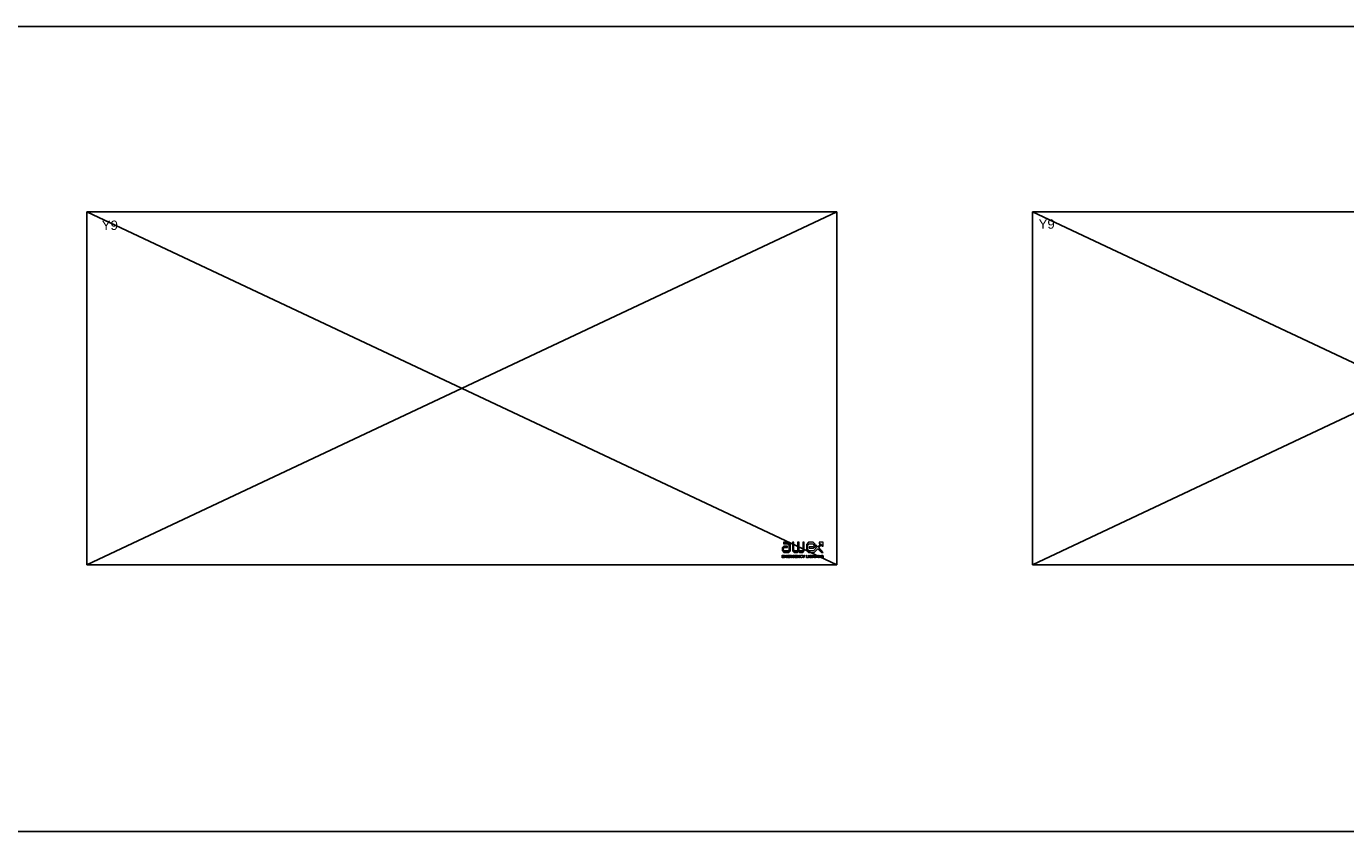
# Model space of a CAD drawing. Header units: millimetres. Extents: x -94648 to 68781, y -29623 to 11990.
# Tile 10 of 181: x -43141 to -43074, y -15167 to -15126. Entities that reach past the tile are written whole.
import ezdxf
from ezdxf.enums import TextEntityAlignment as Align

# ---------------------------------------------------------------- set-up
doc = ezdxf.new("R2010")
doc.units = ezdxf.units.MM
doc.layers.add('AX - ADRESACJA', color=4, linetype='Continuous', lineweight=5)
doc.layers.add('AX - OPISY', color=3, linetype='Continuous')
doc.layers.add('AX - OPRAWY KIERUNKOWE', color=1, linetype='Continuous')
doc.styles.add('ARIAL 1.0', font='arial.ttf')
doc.styles.add('ROMANS', font='romans.shx', dxfattribs={"width": 0.75, "height": 10})

# ---------------------------------------------------------------- blocks, each defined once
blk = doc.blocks.new('AX - KIERUNKI')
at = {"layer": 'AX - OPRAWY KIERUNKOWE', "lineweight": 5}
for points in [[(-19.5, -0.1), (-19.5, -3), (-17.8, -4.9), (-12.6, -4.9), (-10.9, -3.3), (-10.9, 3.4), (-13.2, 5.6), (-18, 5.6), (-18, 4.1), (-13.8, 4.1), (-12.4, 2.7), (-12.4, -2.7), (-13.2, -3.4), (-17.1, -3.4), (-18, -2.4), (-18, -0.7), (-17.2, 0.1), (-13.8, 0.1), (-13.8, 1.6), (-17.8, 1.6)], [(-8.7, -3.3), (-7.1, -4.9), (-3.7, -4.9), (-2.6, -3.9), (-1.5, -4.9), (1.8, -4.9), (3.5, -3.3), (3.5, 5.6), (2, 5.6), (2, -2.7), (1.3, -3.4), (-1, -3.4), (-1.9, -2.5), (-1.9, 5.6), (-3.4, 5.6), (-3.4, -2.5), (-4.2, -3.4), (-6.5, -3.4), (-7.3, -2.7), (-7.3, 5.6), (-8.7, 5.6)], [(17.4, 1), (15.4, 3), (15.4, 0.9), (16.3, 0), (13, -3.4), (8.6, -3.4), (7.1, -2), (7.1, 2.7), (8.6, 4.1), (12.2, 4.1), (13.2, 3.1), (13.2, 1.8), (12.2, 0.9), (8.5, 0.9), (8.5, -0.6), (12.8, -0.6), (14.7, 1.2), (14.7, 3.7), (12.8, 5.6), (8, 5.6), (5.7, 3.4), (5.7, -2.6), (8, -4.9), (13.6, -4.9), (17.4, -1.1), (21.2, -4.9), (23.2, -4.9), (18.4, 0), (21.5, 3.1), (21.5, 1.6), (23, 1.6), (23, 5.6), (18.9, 5.6), (18.9, 4.1), (20.5, 4.1)], [(5.7, -2.6), (8, -4.9), (13.6, -4.9), (17.4, -1.1), (21.2, -4.9), (23.2, -4.9), (18.4, 0), (21.5, 3.1), (21.5, 1.6), (23, 1.6), (23, 5.6), (18.9, 5.6), (18.9, 4.1), (20.5, 4.1), (17.4, 1), (15.4, 3), (15.4, 0.9), (16.3, 0), (13, -3.4), (8.6, -3.4), (7.1, -2), (7.1, 2.7), (8.6, 4.1), (12.2, 4.1), (13.2, 3.1), (13.2, 1.8), (12.2, 0.9), (8.5, 0.9), (8.5, -0.6), (12.8, -0.6), (14.7, 1.2), (14.7, 3.7), (12.8, 5.6), (8, 5.6), (5.7, 3.4)], [(-19.5, -7.8), (-19.5, -10.4), (-17.6, -10.4), (-17.6, -10.2), (-19.2, -10.2), (-19.2, -9.3), (-17.8, -9.3), (-17.8, -9), (-19.2, -9), (-19.2, -8.1), (-17.6, -8.1), (-17.6, -7.8)], [(-17, -7.8), (-17, -10.4), (-16.7, -10.4), (-16.7, -8.3), (-15.8, -9.7), (-15.8, -9.7), (-14.8, -8.3), (-14.8, -10.4), (-14.5, -10.4), (-14.5, -7.8), (-14.8, -7.8), (-15.8, -9.2), (-16.7, -7.8)], [(-13.9, -7.8), (-13.9, -10.4), (-12, -10.4), (-12, -10.2), (-13.6, -10.2), (-13.6, -9.3), (-12.2, -9.3), (-12.2, -9), (-13.6, -9), (-13.6, -8.1), (-12, -8.1), (-12, -7.8)], [(-8.9, -9.1), (-8.9, -9.2), (-8.9, -9.3), (-8.9, -9.3), (-8.9, -9.4), (-8.9, -9.5), (-8.8, -9.5), (-8.8, -9.6), (-8.8, -9.7), (-8.8, -9.7), (-8.7, -9.8), (-8.7, -9.8), (-8.7, -9.9), (-8.6, -9.9), (-8.6, -10), (-8.6, -10), (-8.5, -10.1), (-8.5, -10.1), (-8.4, -10.2), (-8.4, -10.2), (-8.3, -10.2), (-8.3, -10.3), (-8.2, -10.3), (-8.2, -10.3), (-8.1, -10.4), (-8.1, -10.4), (-8, -10.4), (-7.9, -10.4), (-7.9, -10.4), (-7.8, -10.5), (-7.7, -10.5), (-7.6, -10.5), (-7.6, -10.5), (-7.5, -10.5), (-7.4, -10.5), (-7.3, -10.5), (-7.2, -10.4), (-7.2, -10.4), (-7.1, -10.4), (-7, -10.4), (-7, -10.4), (-6.9, -10.3), (-6.8, -10.3), (-6.8, -10.3), (-6.7, -10.2), (-6.7, -10.2), (-6.6, -10.2), (-6.6, -10.1), (-6.5, -10.1), (-6.5, -9), (-7.6, -9), (-7.6, -9.3), (-6.8, -9.3), (-6.8, -10), (-6.8, -10), (-6.9, -10), (-6.9, -10), (-7, -10.1), (-7, -10.1), (-7, -10.1), (-7.1, -10.1), (-7.1, -10.1), (-7.2, -10.2), (-7.2, -10.2), (-7.3, -10.2), (-7.3, -10.2), (-7.4, -10.2), (-7.4, -10.2), (-7.5, -10.2), (-7.6, -10.2), (-7.6, -10.2), (-7.7, -10.2), (-7.7, -10.2), (-7.8, -10.2), (-7.8, -10.2), (-7.9, -10.2), (-7.9, -10.1), (-8, -10.1), (-8, -10.1), (-8.1, -10.1), (-8.1, -10.1), (-8.2, -10), (-8.2, -10), (-8.2, -10), (-8.3, -9.9), (-8.3, -9.9), (-8.3, -9.9), (-8.4, -9.8), (-8.4, -9.8), (-8.4, -9.7), (-8.4, -9.7), (-8.5, -9.7), (-8.5, -9.6), (-8.5, -9.6), (-8.5, -9.5), (-8.5, -9.5), (-8.6, -9.4), (-8.6, -9.4), (-8.6, -9.3), (-8.6, -9.2), (-8.6, -9.2), (-8.6, -9.1), (-8.6, -9.1), (-8.6, -9.1), (-8.6, -9), (-8.6, -9), (-8.6, -8.9), (-8.6, -8.9), (-8.5, -8.8), (-8.5, -8.8), (-8.5, -8.7), (-8.5, -8.7), (-8.5, -8.6), (-8.4, -8.6), (-8.4, -8.5), (-8.4, -8.5), (-8.4, -8.4), (-8.3, -8.4), (-8.3, -8.4), (-8.3, -8.3), (-8.2, -8.3), (-8.2, -8.3), (-8.2, -8.2), (-8.1, -8.2), (-8.1, -8.2), (-8, -8.2), (-8, -8.1), (-7.9, -8.1), (-7.9, -8.1), (-7.8, -8.1), (-7.8, -8.1), (-7.7, -8.1), (-7.7, -8.1), (-7.6, -8.1), (-7.6, -8.1), (-7.5, -8.1), (-7.5, -8.1), (-7.4, -8.1), (-7.3, -8.1), (-7.3, -8.1), (-7.2, -8.1), (-7.2, -8.1), (-7.1, -8.1), (-7.1, -8.2), (-7, -8.2), (-7, -8.2), (-7, -8.2), (-6.9, -8.3), (-6.9, -8.3), (-6.8, -8.3), (-6.8, -8.4), (-6.6, -8.1), (-6.7, -8.1), (-6.7, -8), (-6.8, -8), (-6.8, -8), (-6.9, -7.9), (-6.9, -7.9), (-7, -7.9), (-7, -7.9), (-7.1, -7.9), (-7.1, -7.8), (-7.2, -7.8), (-7.3, -7.8), (-7.4, -7.8), (-7.4, -7.8), (-7.5, -7.8), (-7.6, -7.8), (-7.7, -7.8), (-7.7, -7.8), (-7.8, -7.8), (-7.9, -7.8), (-7.9, -7.8), (-8, -7.8), (-8.1, -7.9), (-8.1, -7.9), (-8.2, -7.9), (-8.2, -7.9), (-8.3, -8), (-8.3, -8), (-8.4, -8.1), (-8.4, -8.1), (-8.5, -8.1), (-8.5, -8.2), (-8.6, -8.2), (-8.6, -8.3), (-8.6, -8.3), (-8.7, -8.4), (-8.7, -8.4), (-8.7, -8.5), (-8.8, -8.6), (-8.8, -8.6), (-8.8, -8.7), (-8.8, -8.7), (-8.8, -8.8), (-8.9, -8.9), (-8.9, -8.9), (-8.9, -9), (-8.9, -9.1), (-8.9, -9.1)], [(-6, -7.8), (-6, -10.4), (-4.1, -10.4), (-4.1, -10.2), (-5.7, -10.2), (-5.7, -9.3), (-4.3, -9.3), (-4.3, -9), (-5.7, -9), (-5.7, -8.1), (-4.1, -8.1), (-4.1, -7.8)], [(-3.5, -7.8), (-3.5, -10.4), (-3.2, -10.4), (-3.2, -8.3), (-1.5, -10.4), (-1.3, -10.4), (-1.3, -7.8), (-1.6, -7.8), (-1.6, -9.9), (-3.2, -7.8)], [(-0.9, -9.1), (-0.9, -9.2), (-0.9, -9.3), (-0.9, -9.3), (-0.9, -9.4), (-0.9, -9.5), (-0.9, -9.5), (-0.8, -9.6), (-0.8, -9.7), (-0.8, -9.7), (-0.8, -9.8), (-0.7, -9.8), (-0.7, -9.9), (-0.7, -9.9), (-0.6, -10), (-0.6, -10), (-0.5, -10.1), (-0.5, -10.1), (-0.4, -10.2), (-0.4, -10.2), (-0.3, -10.2), (-0.3, -10.3), (-0.2, -10.3), (-0.2, -10.3), (-0.1, -10.4), (-0.1, -10.4), (0, -10.4), (0.1, -10.4), (0.1, -10.4), (0.2, -10.5), (0.3, -10.5), (0.3, -10.5), (0.4, -10.5), (0.5, -10.5), (0.6, -10.5), (0.6, -10.5), (0.7, -10.4), (0.8, -10.4), (0.9, -10.4), (0.9, -10.4), (1, -10.3), (1.1, -10.3), (1.1, -10.3), (1.2, -10.2), (1.2, -10.2), (1.3, -10.2), (1.3, -10.1), (1.4, -10.1), (1.4, -10), (1.2, -9.8), (1.2, -9.9), (1.2, -9.9), (1.1, -10), (1.1, -10), (1, -10), (1, -10), (0.9, -10.1), (0.9, -10.1), (0.8, -10.1), (0.8, -10.1), (0.7, -10.2), (0.6, -10.2), (0.6, -10.2), (0.5, -10.2), (0.5, -10.2), (0.4, -10.2), (0.3, -10.2), (0.3, -10.2), (0.2, -10.2), (0.2, -10.2), (0.1, -10.2), (0.1, -10.2), (0, -10.1), (0, -10.1), (0, -10.1), (-0.1, -10.1), (-0.1, -10), (-0.2, -10), (-0.2, -10), (-0.2, -10), (-0.3, -9.9), (-0.3, -9.9), (-0.3, -9.9), (-0.4, -9.8), (-0.4, -9.8), (-0.4, -9.7), (-0.5, -9.7), (-0.5, -9.6), (-0.5, -9.6), (-0.5, -9.6), (-0.5, -9.5), (-0.6, -9.5), (-0.6, -9.4), (-0.6, -9.3), (-0.6, -9.3), (-0.6, -9.2), (-0.6, -9.2), (-0.6, -9.1), (-0.6, -9.1), (-0.6, -9.1), (-0.6, -9), (-0.6, -9), (-0.6, -8.9), (-0.6, -8.9), (-0.6, -8.8), (-0.5, -8.8), (-0.5, -8.7), (-0.5, -8.7), (-0.5, -8.6), (-0.5, -8.6), (-0.4, -8.5), (-0.4, -8.5), (-0.4, -8.4), (-0.4, -8.4), (-0.3, -8.4), (-0.3, -8.3), (-0.2, -8.3), (-0.2, -8.3), (-0.2, -8.2), (-0.1, -8.2), (-0.1, -8.2), (0, -8.2), (0, -8.1), (0, -8.1), (0.1, -8.1), (0.1, -8.1), (0.2, -8.1), (0.2, -8.1), (0.3, -8.1), (0.3, -8.1), (0.4, -8.1), (0.5, -8.1), (0.5, -8.1), (0.6, -8.1), (0.6, -8.1), (0.7, -8.1), (0.8, -8.1), (0.8, -8.1), (0.9, -8.2), (0.9, -8.2), (1, -8.2), (1, -8.2), (1, -8.3), (1.1, -8.3), (1.1, -8.3), (1.2, -8.4), (1.2, -8.4), (1.4, -8.2), (1.4, -8.2), (1.3, -8.1), (1.3, -8.1), (1.2, -8), (1.2, -8), (1.1, -8), (1.1, -7.9), (1, -7.9), (0.9, -7.9), (0.9, -7.8), (0.8, -7.8), (0.7, -7.8), (0.7, -7.8), (0.6, -7.8), (0.5, -7.8), (0.4, -7.8), (0.3, -7.8), (0.3, -7.8), (0.2, -7.8), (0.1, -7.8), (0.1, -7.8), (0, -7.8), (-0.1, -7.9), (-0.1, -7.9), (-0.2, -7.9), (-0.2, -7.9), (-0.3, -8), (-0.3, -8), (-0.4, -8.1), (-0.4, -8.1), (-0.5, -8.1), (-0.5, -8.2), (-0.6, -8.2), (-0.6, -8.3), (-0.7, -8.3), (-0.7, -8.4), (-0.7, -8.4), (-0.8, -8.5), (-0.8, -8.5), (-0.8, -8.6), (-0.8, -8.7), (-0.9, -8.7), (-0.9, -8.8), (-0.9, -8.9), (-0.9, -8.9), (-0.9, -9), (-0.9, -9.1), (-0.9, -9.1)], [(1.6, -7.8), (2.7, -9.4), (2.7, -10.4), (3, -10.4), (3, -9.4), (4.1, -7.8), (3.7, -7.8), (2.8, -9.1), (2, -7.8)], [(5.9, -7.8), (5.9, -10.4), (7.6, -10.4), (7.6, -10.2), (6.2, -10.2), (6.2, -7.8)], [(8.2, -7.8), (8.2, -10.4), (8.5, -10.4), (8.5, -7.8)], [(8.9, -9.1), (8.9, -9.2), (8.9, -9.3), (8.9, -9.3), (8.9, -9.4), (9, -9.5), (9, -9.5), (9, -9.6), (9, -9.7), (9, -9.7), (9.1, -9.8), (9.1, -9.8), (9.1, -9.9), (9.2, -9.9), (9.2, -10), (9.2, -10), (9.3, -10.1), (9.3, -10.1), (9.4, -10.2), (9.4, -10.2), (9.5, -10.2), (9.5, -10.3), (9.6, -10.3), (9.6, -10.3), (9.7, -10.4), (9.8, -10.4), (9.8, -10.4), (9.9, -10.4), (10, -10.4), (10, -10.5), (10.1, -10.5), (10.2, -10.5), (10.2, -10.5), (10.3, -10.5), (10.4, -10.5), (10.5, -10.5), (10.6, -10.4), (10.6, -10.4), (10.7, -10.4), (10.8, -10.4), (10.8, -10.4), (10.9, -10.3), (11, -10.3), (11, -10.3), (11.1, -10.2), (11.1, -10.2), (11.2, -10.2), (11.2, -10.1), (11.3, -10.1), (11.3, -9), (10.2, -9), (10.2, -9.3), (11, -9.3), (11, -10), (11, -10), (10.9, -10), (10.9, -10), (10.9, -10.1), (10.8, -10.1), (10.8, -10.1), (10.7, -10.1), (10.7, -10.1), (10.6, -10.2), (10.6, -10.2), (10.5, -10.2), (10.5, -10.2), (10.4, -10.2), (10.4, -10.2), (10.3, -10.2), (10.3, -10.2), (10.2, -10.2), (10.1, -10.2), (10.1, -10.2), (10, -10.2), (10, -10.2), (9.9, -10.2), (9.9, -10.1), (9.8, -10.1), (9.8, -10.1), (9.7, -10.1), (9.7, -10.1), (9.7, -10), (9.6, -10), (9.6, -10), (9.5, -9.9), (9.5, -9.9), (9.5, -9.9), (9.4, -9.8), (9.4, -9.8), (9.4, -9.7), (9.4, -9.7), (9.3, -9.7), (9.3, -9.6), (9.3, -9.6), (9.3, -9.5), (9.3, -9.5), (9.3, -9.4), (9.2, -9.4), (9.2, -9.3), (9.2, -9.2), (9.2, -9.2), (9.2, -9.1), (9.2, -9.1), (9.2, -9.1), (9.2, -9), (9.2, -9), (9.2, -8.9), (9.3, -8.9), (9.3, -8.8), (9.3, -8.8), (9.3, -8.7), (9.3, -8.7), (9.3, -8.6), (9.4, -8.6), (9.4, -8.5), (9.4, -8.5), (9.4, -8.4), (9.5, -8.4), (9.5, -8.4), (9.5, -8.3), (9.6, -8.3), (9.6, -8.3), (9.7, -8.2), (9.7, -8.2), (9.7, -8.2), (9.8, -8.2), (9.8, -8.1), (9.9, -8.1), (9.9, -8.1), (10, -8.1), (10, -8.1), (10.1, -8.1), (10.1, -8.1), (10.2, -8.1), (10.2, -8.1), (10.3, -8.1), (10.3, -8.1), (10.4, -8.1), (10.5, -8.1), (10.5, -8.1), (10.6, -8.1), (10.6, -8.1), (10.7, -8.1), (10.7, -8.2), (10.8, -8.2), (10.8, -8.2), (10.9, -8.2), (10.9, -8.3), (10.9, -8.3), (11, -8.3), (11, -8.4), (11.2, -8.1), (11.2, -8.1), (11.1, -8), (11.1, -8), (11, -8), (10.9, -7.9), (10.9, -7.9), (10.8, -7.9), (10.8, -7.9), (10.7, -7.9), (10.7, -7.8), (10.6, -7.8), (10.5, -7.8), (10.5, -7.8), (10.4, -7.8), (10.3, -7.8), (10.2, -7.8), (10.2, -7.8), (10.1, -7.8), (10, -7.8), (9.9, -7.8), (9.9, -7.8), (9.8, -7.8), (9.8, -7.9), (9.7, -7.9), (9.6, -7.9), (9.6, -7.9), (9.5, -8), (9.5, -8), (9.4, -8.1), (9.4, -8.1), (9.3, -8.1), (9.3, -8.2), (9.2, -8.2), (9.2, -8.3), (9.2, -8.3), (9.1, -8.4), (9.1, -8.4), (9.1, -8.5), (9, -8.6), (9, -8.6), (9, -8.7), (9, -8.7), (9, -8.8), (8.9, -8.9), (8.9, -8.9), (8.9, -9), (8.9, -9.1), (8.9, -9.1)], [(11.8, -7.8), (11.8, -10.4), (12.1, -10.4), (12.1, -9.3), (13.6, -9.3), (13.6, -10.4), (13.9, -10.4), (13.9, -7.8), (13.6, -7.8), (13.6, -9), (12.1, -9), (12.1, -7.8)], [(14.4, -8.1), (14.4, -7.8), (16.4, -7.8), (16.4, -8.1), (15.5, -8.1), (15.5, -10.4), (15.2, -10.4), (15.2, -8.1)], [(17, -7.8), (17, -10.4), (17.3, -10.4), (17.3, -7.8)], [(17.9, -7.8), (17.9, -10.4), (18.2, -10.4), (18.2, -8.3), (19.9, -10.4), (20.1, -10.4), (20.1, -7.8), (19.8, -7.8), (19.8, -9.9), (18.2, -7.8)], [(20.6, -9.1), (20.6, -9.2), (20.6, -9.3), (20.6, -9.3), (20.6, -9.4), (20.6, -9.5), (20.6, -9.5), (20.6, -9.6), (20.7, -9.7), (20.7, -9.7), (20.7, -9.8), (20.7, -9.8), (20.8, -9.9), (20.8, -9.9), (20.8, -10), (20.9, -10), (20.9, -10.1), (21, -10.1), (21, -10.2), (21.1, -10.2), (21.1, -10.2), (21.2, -10.3), (21.2, -10.3), (21.3, -10.3), (21.3, -10.4), (21.4, -10.4), (21.5, -10.4), (21.5, -10.4), (21.6, -10.4), (21.7, -10.5), (21.7, -10.5), (21.8, -10.5), (21.9, -10.5), (22, -10.5), (22.1, -10.5), (22.1, -10.5), (22.2, -10.4), (22.3, -10.4), (22.4, -10.4), (22.4, -10.4), (22.5, -10.4), (22.6, -10.3), (22.6, -10.3), (22.7, -10.3), (22.7, -10.2), (22.8, -10.2), (22.8, -10.2), (22.9, -10.1), (22.9, -10.1), (22.9, -9), (21.9, -9), (21.9, -9.3), (22.7, -9.3), (22.7, -10), (22.6, -10), (22.6, -10), (22.6, -10), (22.5, -10.1), (22.5, -10.1), (22.4, -10.1), (22.4, -10.1), (22.3, -10.1), (22.3, -10.2), (22.2, -10.2), (22.2, -10.2), (22.1, -10.2), (22.1, -10.2), (22, -10.2), (22, -10.2), (21.9, -10.2), (21.9, -10.2), (21.8, -10.2), (21.7, -10.2), (21.7, -10.2), (21.6, -10.2), (21.6, -10.2), (21.5, -10.1), (21.5, -10.1), (21.4, -10.1), (21.4, -10.1), (21.3, -10.1), (21.3, -10), (21.3, -10), (21.2, -10), (21.2, -9.9), (21.2, -9.9), (21.1, -9.9), (21.1, -9.8), (21.1, -9.8), (21, -9.7), (21, -9.7), (21, -9.7), (21, -9.6), (21, -9.6), (20.9, -9.5), (20.9, -9.5), (20.9, -9.4), (20.9, -9.4), (20.9, -9.3), (20.9, -9.2), (20.9, -9.2), (20.9, -9.1), (20.9, -9.1), (20.9, -9.1), (20.9, -9), (20.9, -9), (20.9, -8.9), (20.9, -8.9), (20.9, -8.8), (20.9, -8.8), (21, -8.7), (21, -8.7), (21, -8.6), (21, -8.6), (21, -8.5), (21.1, -8.5), (21.1, -8.4), (21.1, -8.4), (21.2, -8.4), (21.2, -8.3), (21.2, -8.3), (21.3, -8.3), (21.3, -8.2), (21.3, -8.2), (21.4, -8.2), (21.4, -8.2), (21.5, -8.1), (21.5, -8.1), (21.6, -8.1), (21.6, -8.1), (21.7, -8.1), (21.7, -8.1), (21.8, -8.1), (21.8, -8.1), (21.9, -8.1), (21.9, -8.1), (22, -8.1), (22.1, -8.1), (22.1, -8.1), (22.2, -8.1), (22.2, -8.1), (22.3, -8.1), (22.3, -8.1), (22.4, -8.2), (22.4, -8.2), (22.5, -8.2), (22.5, -8.2), (22.5, -8.3), (22.6, -8.3), (22.6, -8.3), (22.7, -8.4), (22.8, -8.1), (22.8, -8.1), (22.8, -8), (22.7, -8), (22.7, -8), (22.6, -7.9), (22.5, -7.9), (22.5, -7.9), (22.4, -7.9), (22.4, -7.9), (22.3, -7.8), (22.2, -7.8), (22.2, -7.8), (22.1, -7.8), (22, -7.8), (22, -7.8), (21.9, -7.8), (21.8, -7.8), (21.7, -7.8), (21.7, -7.8), (21.6, -7.8), (21.5, -7.8), (21.5, -7.8), (21.4, -7.9), (21.3, -7.9), (21.3, -7.9), (21.2, -7.9), (21.2, -8), (21.1, -8), (21.1, -8.1), (21, -8.1), (21, -8.1), (20.9, -8.2), (20.9, -8.2), (20.9, -8.3), (20.8, -8.3), (20.8, -8.4), (20.7, -8.4), (20.7, -8.5), (20.7, -8.6), (20.7, -8.6), (20.6, -8.7), (20.6, -8.7), (20.6, -8.8), (20.6, -8.9), (20.6, -8.9), (20.6, -9), (20.6, -9.1), (20.6, -9.1)]]:
    blk.add_hatch(color=251, dxfattribs=at).paths.add_polyline_path(points)
h = blk.add_hatch(color=251, dxfattribs=at)
h.paths.add_polyline_path([(-11.4, -7.8), (-11.4, -10.4), (-11.1, -10.4), (-11.1, -9.4), (-10.3, -9.4), (-9.6, -10.4), (-9.2, -10.4), (-10, -9.4), (-10, -9.3), (-9.9, -9.3), (-9.8, -9.3), (-9.7, -9.3), (-9.7, -9.3), (-9.7, -9.2), (-9.7, -9.2), (-9.6, -9.2), (-9.6, -9.2), (-9.6, -9.2), (-9.5, -9.1), (-9.5, -9.1), (-9.5, -9.1), (-9.5, -9.1), (-9.5, -9), (-9.4, -9), (-9.4, -9), (-9.4, -9), (-9.4, -8.9), (-9.4, -8.9), (-9.4, -8.9), (-9.4, -8.8), (-9.3, -8.8), (-9.3, -8.8), (-9.3, -8.7), (-9.3, -8.7), (-9.3, -8.6), (-9.3, -8.6), (-9.3, -8.6), (-9.3, -8.6), (-9.3, -8.5), (-9.3, -8.5), (-9.3, -8.5), (-9.3, -8.4), (-9.4, -8.4), (-9.4, -8.3), (-9.4, -8.3), (-9.4, -8.3), (-9.4, -8.3), (-9.4, -8.2), (-9.4, -8.2), (-9.5, -8.2), (-9.5, -8.1), (-9.5, -8.1), (-9.5, -8.1), (-9.6, -8.1), (-9.6, -8), (-9.6, -8), (-9.7, -8), (-9.7, -8), (-9.7, -7.9), (-9.8, -7.9), (-9.8, -7.9), (-9.9, -7.9), (-9.9, -7.9), (-10, -7.9), (-10, -7.8), (-10.1, -7.8), (-10.1, -7.8), (-10.2, -7.8), (-10.3, -7.8)])
h.paths.add_polyline_path([(-11.1, -9.2), (-11.1, -8.1), (-10.3, -8.1), (-10.2, -8.1), (-10.1, -8.1), (-10.1, -8.1), (-10, -8.1), (-9.9, -8.2), (-9.9, -8.2), (-9.9, -8.2), (-9.8, -8.2), (-9.8, -8.2), (-9.8, -8.2), (-9.8, -8.3), (-9.8, -8.3), (-9.7, -8.3), (-9.7, -8.3), (-9.7, -8.3), (-9.7, -8.4), (-9.7, -8.4), (-9.7, -8.4), (-9.7, -8.4), (-9.6, -8.4), (-9.6, -8.5), (-9.6, -8.5), (-9.6, -8.5), (-9.6, -8.6), (-9.6, -8.6), (-9.6, -8.6), (-9.6, -8.6), (-9.6, -8.6), (-9.6, -8.7), (-9.6, -8.7), (-9.6, -8.7), (-9.6, -8.8), (-9.6, -8.8), (-9.7, -8.8), (-9.7, -8.8), (-9.7, -8.9), (-9.7, -8.9), (-9.7, -8.9), (-9.7, -8.9), (-9.7, -9), (-9.8, -9), (-9.8, -9), (-9.8, -9), (-9.8, -9), (-9.9, -9), (-9.9, -9.1), (-9.9, -9.1), (-9.9, -9.1), (-10, -9.1), (-10, -9.1), (-10, -9.1), (-10.1, -9.1), (-10.1, -9.1), (-10.2, -9.2), (-10.3, -9.2)], flags=16)
at = {"layer": 'AX - OPRAWY KIERUNKOWE', "color": 251, "lineweight": 5}
for points in [[(-18, 5.6), (-18, 4.1), (-13.8, 4.1), (-12.4, 2.7), (-12.4, -2.7), (-13.2, -3.4), (-17.1, -3.4), (-18, -2.4), (-18, -0.7), (-17.2, 0.1), (-13.8, 0.1), (-13.8, 1.6), (-17.8, 1.6), (-19.5, -0.1), (-19.5, -3), (-17.8, -4.9), (-12.6, -4.9), (-10.9, -3.3), (-10.9, 3.4), (-13.2, 5.6), (-18, 5.6)], [(2, -2.7), (1.3, -3.4), (-1, -3.4), (-1.9, -2.5), (-1.9, 5.6), (-3.4, 5.6), (-3.4, -2.5), (-4.2, -3.4), (-6.5, -3.4), (-7.3, -2.7), (-7.3, 5.6), (-8.7, 5.6), (-8.7, -3.3), (-7.1, -4.9), (-3.7, -4.9), (-2.6, -3.9), (-1.5, -4.9), (1.8, -4.9), (3.5, -3.3), (3.5, 5.6), (2, 5.6), (2, -2.7)], [(23, 1.6), (23, 5.6), (18.9, 5.6), (18.9, 4.1), (20.5, 4.1), (17.4, 1), (15.4, 3), (15.4, 0.9), (16.3, 0), (13, -3.4), (8.6, -3.4), (7.1, -2), (7.1, 2.7), (8.6, 4.1), (12.2, 4.1), (13.2, 3.1), (13.2, 1.8), (12.2, 0.9), (8.5, 0.9), (8.5, -0.6), (12.8, -0.6), (14.7, 1.2), (14.7, 3.7), (12.8, 5.6), (8, 5.6), (5.7, 3.4), (5.7, -2.6), (8, -4.9), (13.6, -4.9), (17.4, -1.1), (21.2, -4.9), (23.2, -4.9), (18.4, 0), (21.5, 3.1), (21.5, 1.6), (23, 1.6)], [(-19.5, -7.8), (-17.6, -7.8), (-17.6, -8.1), (-19.2, -8.1), (-19.2, -9), (-17.8, -9), (-17.8, -9.3), (-19.2, -9.3), (-19.2, -10.2), (-17.6, -10.2), (-17.6, -10.4), (-19.5, -10.4), (-19.5, -7.8)], [(-17, -7.8), (-16.7, -7.8), (-15.8, -9.2), (-14.8, -7.8), (-14.5, -7.8), (-14.5, -10.4), (-14.8, -10.4), (-14.8, -8.3), (-15.8, -9.7), (-15.8, -9.7), (-16.7, -8.3), (-16.7, -10.4), (-17, -10.4), (-17, -7.8)], [(-13.9, -7.8), (-12, -7.8), (-12, -8.1), (-13.6, -8.1), (-13.6, -9), (-12.2, -9), (-12.2, -9.3), (-13.6, -9.3), (-13.6, -10.2), (-12, -10.2), (-12, -10.4), (-13.9, -10.4), (-13.9, -7.8)], [(-11.4, -7.8), (-10.3, -7.8), (-10.2, -7.8), (-10.1, -7.8), (-10.1, -7.8), (-10, -7.8), (-10, -7.9), (-9.9, -7.9), (-9.9, -7.9), (-9.8, -7.9), (-9.8, -7.9), (-9.7, -7.9), (-9.7, -8), (-9.7, -8), (-9.6, -8), (-9.6, -8), (-9.6, -8.1), (-9.5, -8.1), (-9.5, -8.1), (-9.5, -8.1), (-9.5, -8.2), (-9.4, -8.2), (-9.4, -8.2), (-9.4, -8.3), (-9.4, -8.3), (-9.4, -8.3), (-9.4, -8.3), (-9.4, -8.4), (-9.3, -8.4), (-9.3, -8.5), (-9.3, -8.5), (-9.3, -8.5), (-9.3, -8.6), (-9.3, -8.6), (-9.3, -8.6), (-9.3, -8.6), (-9.3, -8.7), (-9.3, -8.7), (-9.3, -8.8), (-9.3, -8.8), (-9.4, -8.8), (-9.4, -8.9), (-9.4, -8.9), (-9.4, -8.9), (-9.4, -9), (-9.4, -9), (-9.4, -9), (-9.5, -9), (-9.5, -9.1), (-9.5, -9.1), (-9.5, -9.1), (-9.5, -9.1), (-9.6, -9.2), (-9.6, -9.2), (-9.6, -9.2), (-9.7, -9.2), (-9.7, -9.2), (-9.7, -9.3), (-9.7, -9.3), (-9.8, -9.3), (-9.9, -9.3), (-10, -9.3), (-10, -9.4), (-9.2, -10.4), (-9.6, -10.4), (-10.3, -9.4), (-11.1, -9.4), (-11.1, -10.4), (-11.4, -10.4), (-11.4, -7.8)], [(-10.3, -9.2), (-10.2, -9.2), (-10.1, -9.1), (-10.1, -9.1), (-10, -9.1), (-10, -9.1), (-10, -9.1), (-9.9, -9.1), (-9.9, -9.1), (-9.9, -9.1), (-9.9, -9), (-9.8, -9), (-9.8, -9), (-9.8, -9), (-9.8, -9), (-9.7, -9), (-9.7, -8.9), (-9.7, -8.9), (-9.7, -8.9), (-9.7, -8.9), (-9.7, -8.8), (-9.7, -8.8), (-9.6, -8.8), (-9.6, -8.8), (-9.6, -8.7), (-9.6, -8.7), (-9.6, -8.7), (-9.6, -8.6), (-9.6, -8.6), (-9.6, -8.6), (-9.6, -8.6), (-9.6, -8.6), (-9.6, -8.5), (-9.6, -8.5), (-9.6, -8.5), (-9.6, -8.4), (-9.7, -8.4), (-9.7, -8.4), (-9.7, -8.4), (-9.7, -8.4), (-9.7, -8.3), (-9.7, -8.3), (-9.7, -8.3), (-9.8, -8.3), (-9.8, -8.3), (-9.8, -8.2), (-9.8, -8.2), (-9.8, -8.2), (-9.9, -8.2), (-9.9, -8.2), (-9.9, -8.2), (-10, -8.1), (-10.1, -8.1), (-10.1, -8.1), (-10.2, -8.1), (-10.3, -8.1), (-11.1, -8.1), (-11.1, -9.2), (-10.3, -9.2)], [(-8.9, -9.1), (-8.9, -9.1), (-8.9, -9.1), (-8.9, -9), (-8.9, -8.9), (-8.9, -8.9), (-8.8, -8.8), (-8.8, -8.7), (-8.8, -8.7), (-8.8, -8.6), (-8.8, -8.6), (-8.7, -8.5), (-8.7, -8.4), (-8.7, -8.4), (-8.6, -8.3), (-8.6, -8.3), (-8.6, -8.2), (-8.5, -8.2), (-8.5, -8.1), (-8.4, -8.1), (-8.4, -8.1), (-8.3, -8), (-8.3, -8), (-8.2, -7.9), (-8.2, -7.9), (-8.1, -7.9), (-8.1, -7.9), (-8, -7.8), (-7.9, -7.8), (-7.9, -7.8), (-7.8, -7.8), (-7.7, -7.8), (-7.7, -7.8), (-7.6, -7.8), (-7.5, -7.8), (-7.4, -7.8), (-7.4, -7.8), (-7.3, -7.8), (-7.2, -7.8), (-7.1, -7.8), (-7.1, -7.9), (-7, -7.9), (-7, -7.9), (-6.9, -7.9), (-6.9, -7.9), (-6.8, -8), (-6.8, -8), (-6.7, -8), (-6.7, -8.1), (-6.6, -8.1), (-6.8, -8.4), (-6.8, -8.3), (-6.9, -8.3), (-6.9, -8.3), (-7, -8.2), (-7, -8.2), (-7, -8.2), (-7.1, -8.2), (-7.1, -8.1), (-7.2, -8.1), (-7.2, -8.1), (-7.3, -8.1), (-7.3, -8.1), (-7.4, -8.1), (-7.5, -8.1), (-7.5, -8.1), (-7.6, -8.1), (-7.6, -8.1), (-7.7, -8.1), (-7.7, -8.1), (-7.8, -8.1), (-7.8, -8.1), (-7.9, -8.1), (-7.9, -8.1), (-8, -8.1), (-8, -8.2), (-8.1, -8.2), (-8.1, -8.2), (-8.2, -8.2), (-8.2, -8.3), (-8.2, -8.3), (-8.3, -8.3), (-8.3, -8.4), (-8.3, -8.4), (-8.4, -8.4), (-8.4, -8.5), (-8.4, -8.5), (-8.4, -8.6), (-8.5, -8.6), (-8.5, -8.7), (-8.5, -8.7), (-8.5, -8.8), (-8.5, -8.8), (-8.6, -8.9), (-8.6, -8.9), (-8.6, -9), (-8.6, -9), (-8.6, -9.1), (-8.6, -9.1), (-8.6, -9.1), (-8.6, -9.2), (-8.6, -9.2), (-8.6, -9.3), (-8.6, -9.4), (-8.6, -9.4), (-8.5, -9.5), (-8.5, -9.5), (-8.5, -9.6), (-8.5, -9.6), (-8.5, -9.7), (-8.4, -9.7), (-8.4, -9.7), (-8.4, -9.8), (-8.4, -9.8), (-8.3, -9.9), (-8.3, -9.9), (-8.3, -9.9), (-8.2, -10), (-8.2, -10), (-8.2, -10), (-8.1, -10.1), (-8.1, -10.1), (-8, -10.1), (-8, -10.1), (-7.9, -10.1), (-7.9, -10.2), (-7.8, -10.2), (-7.8, -10.2), (-7.7, -10.2), (-7.7, -10.2), (-7.6, -10.2), (-7.6, -10.2), (-7.5, -10.2), (-7.4, -10.2), (-7.4, -10.2), (-7.3, -10.2), (-7.3, -10.2), (-7.2, -10.2), (-7.2, -10.2), (-7.1, -10.1), (-7.1, -10.1), (-7, -10.1), (-7, -10.1), (-7, -10.1), (-6.9, -10), (-6.9, -10), (-6.8, -10), (-6.8, -10), (-6.8, -9.3), (-7.6, -9.3), (-7.6, -9), (-6.5, -9), (-6.5, -10.1), (-6.6, -10.1), (-6.6, -10.2), (-6.7, -10.2), (-6.7, -10.2), (-6.8, -10.3), (-6.8, -10.3), (-6.9, -10.3), (-7, -10.4), (-7, -10.4), (-7.1, -10.4), (-7.2, -10.4), (-7.2, -10.4), (-7.3, -10.5), (-7.4, -10.5), (-7.5, -10.5), (-7.6, -10.5), (-7.6, -10.5), (-7.7, -10.5), (-7.8, -10.5), (-7.9, -10.4), (-7.9, -10.4), (-8, -10.4), (-8.1, -10.4), (-8.1, -10.4), (-8.2, -10.3), (-8.2, -10.3), (-8.3, -10.3), (-8.3, -10.2), (-8.4, -10.2), (-8.4, -10.2), (-8.5, -10.1), (-8.5, -10.1), (-8.6, -10), (-8.6, -10), (-8.6, -9.9), (-8.7, -9.9), (-8.7, -9.8), (-8.7, -9.8), (-8.8, -9.7), (-8.8, -9.7), (-8.8, -9.6), (-8.8, -9.5), (-8.9, -9.5), (-8.9, -9.4), (-8.9, -9.3), (-8.9, -9.3), (-8.9, -9.2), (-8.9, -9.1)], [(-6, -7.8), (-4.1, -7.8), (-4.1, -8.1), (-5.7, -8.1), (-5.7, -9), (-4.3, -9), (-4.3, -9.3), (-5.7, -9.3), (-5.7, -10.2), (-4.1, -10.2), (-4.1, -10.4), (-6, -10.4), (-6, -7.8)], [(-3.5, -7.8), (-3.2, -7.8), (-1.6, -9.9), (-1.6, -7.8), (-1.3, -7.8), (-1.3, -10.4), (-1.5, -10.4), (-3.2, -8.3), (-3.2, -10.4), (-3.5, -10.4), (-3.5, -7.8)], [(-0.9, -9.1), (-0.9, -9.1), (-0.9, -9.1), (-0.9, -9), (-0.9, -8.9), (-0.9, -8.9), (-0.9, -8.8), (-0.9, -8.7), (-0.8, -8.7), (-0.8, -8.6), (-0.8, -8.5), (-0.8, -8.5), (-0.7, -8.4), (-0.7, -8.4), (-0.7, -8.3), (-0.6, -8.3), (-0.6, -8.2), (-0.5, -8.2), (-0.5, -8.1), (-0.4, -8.1), (-0.4, -8.1), (-0.3, -8), (-0.3, -8), (-0.2, -7.9), (-0.2, -7.9), (-0.1, -7.9), (-0.1, -7.9), (0, -7.8), (0.1, -7.8), (0.1, -7.8), (0.2, -7.8), (0.3, -7.8), (0.3, -7.8), (0.4, -7.8), (0.5, -7.8), (0.6, -7.8), (0.7, -7.8), (0.7, -7.8), (0.8, -7.8), (0.9, -7.8), (0.9, -7.9), (1, -7.9), (1.1, -7.9), (1.1, -8), (1.2, -8), (1.2, -8), (1.3, -8.1), (1.3, -8.1), (1.4, -8.2), (1.4, -8.2), (1.2, -8.4), (1.2, -8.4), (1.1, -8.3), (1.1, -8.3), (1, -8.3), (1, -8.2), (1, -8.2), (0.9, -8.2), (0.9, -8.2), (0.8, -8.1), (0.8, -8.1), (0.7, -8.1), (0.6, -8.1), (0.6, -8.1), (0.5, -8.1), (0.5, -8.1), (0.4, -8.1), (0.3, -8.1), (0.3, -8.1), (0.2, -8.1), (0.2, -8.1), (0.1, -8.1), (0.1, -8.1), (0, -8.1), (0, -8.1), (0, -8.2), (-0.1, -8.2), (-0.1, -8.2), (-0.2, -8.2), (-0.2, -8.3), (-0.2, -8.3), (-0.3, -8.3), (-0.3, -8.4), (-0.4, -8.4), (-0.4, -8.4), (-0.4, -8.5), (-0.4, -8.5), (-0.5, -8.6), (-0.5, -8.6), (-0.5, -8.7), (-0.5, -8.7), (-0.5, -8.8), (-0.6, -8.8), (-0.6, -8.9), (-0.6, -8.9), (-0.6, -9), (-0.6, -9), (-0.6, -9.1), (-0.6, -9.1), (-0.6, -9.1), (-0.6, -9.2), (-0.6, -9.2), (-0.6, -9.3), (-0.6, -9.3), (-0.6, -9.4), (-0.6, -9.5), (-0.5, -9.5), (-0.5, -9.6), (-0.5, -9.6), (-0.5, -9.6), (-0.5, -9.7), (-0.4, -9.7), (-0.4, -9.8), (-0.4, -9.8), (-0.3, -9.9), (-0.3, -9.9), (-0.3, -9.9), (-0.2, -10), (-0.2, -10), (-0.2, -10), (-0.1, -10), (-0.1, -10.1), (0, -10.1), (0, -10.1), (0, -10.1), (0.1, -10.2), (0.1, -10.2), (0.2, -10.2), (0.2, -10.2), (0.3, -10.2), (0.3, -10.2), (0.4, -10.2), (0.5, -10.2), (0.5, -10.2), (0.6, -10.2), (0.6, -10.2), (0.7, -10.2), (0.8, -10.1), (0.8, -10.1), (0.9, -10.1), (0.9, -10.1), (1, -10), (1, -10), (1.1, -10), (1.1, -10), (1.2, -9.9), (1.2, -9.9), (1.2, -9.8), (1.4, -10), (1.4, -10.1), (1.3, -10.1), (1.3, -10.2), (1.2, -10.2), (1.2, -10.2), (1.1, -10.3), (1.1, -10.3), (1, -10.3), (0.9, -10.4), (0.9, -10.4), (0.8, -10.4), (0.7, -10.4), (0.6, -10.5), (0.6, -10.5), (0.5, -10.5), (0.4, -10.5), (0.3, -10.5), (0.3, -10.5), (0.2, -10.5), (0.1, -10.4), (0.1, -10.4), (0, -10.4), (-0.1, -10.4), (-0.1, -10.4), (-0.2, -10.3), (-0.2, -10.3), (-0.3, -10.3), (-0.3, -10.2), (-0.4, -10.2), (-0.4, -10.2), (-0.5, -10.1), (-0.5, -10.1), (-0.6, -10), (-0.6, -10), (-0.7, -9.9), (-0.7, -9.9), (-0.7, -9.8), (-0.8, -9.8), (-0.8, -9.7), (-0.8, -9.7), (-0.8, -9.6), (-0.9, -9.5), (-0.9, -9.5), (-0.9, -9.4), (-0.9, -9.3), (-0.9, -9.3), (-0.9, -9.2), (-0.9, -9.1)], [(2.7, -9.4), (1.6, -7.8), (2, -7.8), (2.8, -9.1), (3.7, -7.8), (4.1, -7.8), (3, -9.4), (3, -10.4), (2.7, -10.4), (2.7, -9.4)], [(5.9, -7.8), (6.2, -7.8), (6.2, -10.2), (7.6, -10.2), (7.6, -10.4), (5.9, -10.4), (5.9, -7.8)], [(8.2, -7.8), (8.5, -7.8), (8.5, -10.4), (8.2, -10.4), (8.2, -7.8)], [(8.9, -9.1), (8.9, -9.1), (8.9, -9.1), (8.9, -9), (8.9, -8.9), (8.9, -8.9), (9, -8.8), (9, -8.7), (9, -8.7), (9, -8.6), (9, -8.6), (9.1, -8.5), (9.1, -8.4), (9.1, -8.4), (9.2, -8.3), (9.2, -8.3), (9.2, -8.2), (9.3, -8.2), (9.3, -8.1), (9.4, -8.1), (9.4, -8.1), (9.5, -8), (9.5, -8), (9.6, -7.9), (9.6, -7.9), (9.7, -7.9), (9.8, -7.9), (9.8, -7.8), (9.9, -7.8), (9.9, -7.8), (10, -7.8), (10.1, -7.8), (10.2, -7.8), (10.2, -7.8), (10.3, -7.8), (10.4, -7.8), (10.5, -7.8), (10.5, -7.8), (10.6, -7.8), (10.7, -7.8), (10.7, -7.9), (10.8, -7.9), (10.8, -7.9), (10.9, -7.9), (10.9, -7.9), (11, -8), (11.1, -8), (11.1, -8), (11.2, -8.1), (11.2, -8.1), (11, -8.4), (11, -8.3), (10.9, -8.3), (10.9, -8.3), (10.9, -8.2), (10.8, -8.2), (10.8, -8.2), (10.7, -8.2), (10.7, -8.1), (10.6, -8.1), (10.6, -8.1), (10.5, -8.1), (10.5, -8.1), (10.4, -8.1), (10.3, -8.1), (10.3, -8.1), (10.2, -8.1), (10.2, -8.1), (10.1, -8.1), (10.1, -8.1), (10, -8.1), (10, -8.1), (9.9, -8.1), (9.9, -8.1), (9.8, -8.1), (9.8, -8.2), (9.7, -8.2), (9.7, -8.2), (9.7, -8.2), (9.6, -8.3), (9.6, -8.3), (9.5, -8.3), (9.5, -8.4), (9.5, -8.4), (9.4, -8.4), (9.4, -8.5), (9.4, -8.5), (9.4, -8.6), (9.3, -8.6), (9.3, -8.7), (9.3, -8.7), (9.3, -8.8), (9.3, -8.8), (9.3, -8.9), (9.2, -8.9), (9.2, -9), (9.2, -9), (9.2, -9.1), (9.2, -9.1), (9.2, -9.1), (9.2, -9.2), (9.2, -9.2), (9.2, -9.3), (9.2, -9.4), (9.3, -9.4), (9.3, -9.5), (9.3, -9.5), (9.3, -9.6), (9.3, -9.6), (9.3, -9.7), (9.4, -9.7), (9.4, -9.7), (9.4, -9.8), (9.4, -9.8), (9.5, -9.9), (9.5, -9.9), (9.5, -9.9), (9.6, -10), (9.6, -10), (9.7, -10), (9.7, -10.1), (9.7, -10.1), (9.8, -10.1), (9.8, -10.1), (9.9, -10.1), (9.9, -10.2), (10, -10.2), (10, -10.2), (10.1, -10.2), (10.1, -10.2), (10.2, -10.2), (10.3, -10.2), (10.3, -10.2), (10.4, -10.2), (10.4, -10.2), (10.5, -10.2), (10.5, -10.2), (10.6, -10.2), (10.6, -10.2), (10.7, -10.1), (10.7, -10.1), (10.8, -10.1), (10.8, -10.1), (10.9, -10.1), (10.9, -10), (10.9, -10), (11, -10), (11, -10), (11, -9.3), (10.2, -9.3), (10.2, -9), (11.3, -9), (11.3, -10.1), (11.2, -10.1), (11.2, -10.2), (11.1, -10.2), (11.1, -10.2), (11, -10.3), (11, -10.3), (10.9, -10.3), (10.8, -10.4), (10.8, -10.4), (10.7, -10.4), (10.6, -10.4), (10.6, -10.4), (10.5, -10.5), (10.4, -10.5), (10.3, -10.5), (10.2, -10.5), (10.2, -10.5), (10.1, -10.5), (10, -10.5), (10, -10.4), (9.9, -10.4), (9.8, -10.4), (9.8, -10.4), (9.7, -10.4), (9.6, -10.3), (9.6, -10.3), (9.5, -10.3), (9.5, -10.2), (9.4, -10.2), (9.4, -10.2), (9.3, -10.1), (9.3, -10.1), (9.2, -10), (9.2, -10), (9.2, -9.9), (9.1, -9.9), (9.1, -9.8), (9.1, -9.8), (9, -9.7), (9, -9.7), (9, -9.6), (9, -9.5), (9, -9.5), (8.9, -9.4), (8.9, -9.3), (8.9, -9.3), (8.9, -9.2), (8.9, -9.1)], [(11.8, -7.8), (12.1, -7.8), (12.1, -9), (13.6, -9), (13.6, -7.8), (13.9, -7.8), (13.9, -10.4), (13.6, -10.4), (13.6, -9.3), (12.1, -9.3), (12.1, -10.4), (11.8, -10.4), (11.8, -7.8)], [(15.2, -8.1), (14.4, -8.1), (14.4, -7.8), (16.4, -7.8), (16.4, -8.1), (15.5, -8.1), (15.5, -10.4), (15.2, -10.4), (15.2, -8.1)], [(17, -7.8), (17.3, -7.8), (17.3, -10.4), (17, -10.4), (17, -7.8)], [(17.9, -7.8), (18.2, -7.8), (19.8, -9.9), (19.8, -7.8), (20.1, -7.8), (20.1, -10.4), (19.9, -10.4), (18.2, -8.3), (18.2, -10.4), (17.9, -10.4), (17.9, -7.8)], [(20.6, -9.1), (20.6, -9.1), (20.6, -9.1), (20.6, -9), (20.6, -8.9), (20.6, -8.9), (20.6, -8.8), (20.6, -8.7), (20.6, -8.7), (20.7, -8.6), (20.7, -8.6), (20.7, -8.5), (20.7, -8.4), (20.8, -8.4), (20.8, -8.3), (20.9, -8.3), (20.9, -8.2), (20.9, -8.2), (21, -8.1), (21, -8.1), (21.1, -8.1), (21.1, -8), (21.2, -8), (21.2, -7.9), (21.3, -7.9), (21.3, -7.9), (21.4, -7.9), (21.5, -7.8), (21.5, -7.8), (21.6, -7.8), (21.7, -7.8), (21.7, -7.8), (21.8, -7.8), (21.9, -7.8), (22, -7.8), (22, -7.8), (22.1, -7.8), (22.2, -7.8), (22.2, -7.8), (22.3, -7.8), (22.4, -7.9), (22.4, -7.9), (22.5, -7.9), (22.5, -7.9), (22.6, -7.9), (22.7, -8), (22.7, -8), (22.8, -8), (22.8, -8.1), (22.8, -8.1), (22.7, -8.4), (22.6, -8.3), (22.6, -8.3), (22.5, -8.3), (22.5, -8.2), (22.5, -8.2), (22.4, -8.2), (22.4, -8.2), (22.3, -8.1), (22.3, -8.1), (22.2, -8.1), (22.2, -8.1), (22.1, -8.1), (22.1, -8.1), (22, -8.1), (21.9, -8.1), (21.9, -8.1), (21.8, -8.1), (21.8, -8.1), (21.7, -8.1), (21.7, -8.1), (21.6, -8.1), (21.6, -8.1), (21.5, -8.1), (21.5, -8.1), (21.4, -8.2), (21.4, -8.2), (21.3, -8.2), (21.3, -8.2), (21.3, -8.3), (21.2, -8.3), (21.2, -8.3), (21.2, -8.4), (21.1, -8.4), (21.1, -8.4), (21.1, -8.5), (21, -8.5), (21, -8.6), (21, -8.6), (21, -8.7), (21, -8.7), (20.9, -8.8), (20.9, -8.8), (20.9, -8.9), (20.9, -8.9), (20.9, -9), (20.9, -9), (20.9, -9.1), (20.9, -9.1), (20.9, -9.1), (20.9, -9.2), (20.9, -9.2), (20.9, -9.3), (20.9, -9.4), (20.9, -9.4), (20.9, -9.5), (20.9, -9.5), (21, -9.6), (21, -9.6), (21, -9.7), (21, -9.7), (21, -9.7), (21.1, -9.8), (21.1, -9.8), (21.1, -9.9), (21.2, -9.9), (21.2, -9.9), (21.2, -10), (21.3, -10), (21.3, -10), (21.3, -10.1), (21.4, -10.1), (21.4, -10.1), (21.5, -10.1), (21.5, -10.1), (21.6, -10.2), (21.6, -10.2), (21.7, -10.2), (21.7, -10.2), (21.8, -10.2), (21.9, -10.2), (21.9, -10.2), (22, -10.2), (22, -10.2), (22.1, -10.2), (22.1, -10.2), (22.2, -10.2), (22.2, -10.2), (22.3, -10.2), (22.3, -10.1), (22.4, -10.1), (22.4, -10.1), (22.5, -10.1), (22.5, -10.1), (22.6, -10), (22.6, -10), (22.6, -10), (22.7, -10), (22.7, -9.3), (21.9, -9.3), (21.9, -9), (22.9, -9), (22.9, -10.1), (22.9, -10.1), (22.8, -10.2), (22.8, -10.2), (22.7, -10.2), (22.7, -10.3), (22.6, -10.3), (22.6, -10.3), (22.5, -10.4), (22.4, -10.4), (22.4, -10.4), (22.3, -10.4), (22.2, -10.4), (22.1, -10.5), (22.1, -10.5), (22, -10.5), (21.9, -10.5), (21.8, -10.5), (21.7, -10.5), (21.7, -10.5), (21.6, -10.4), (21.5, -10.4), (21.5, -10.4), (21.4, -10.4), (21.3, -10.4), (21.3, -10.3), (21.2, -10.3), (21.2, -10.3), (21.1, -10.2), (21.1, -10.2), (21, -10.2), (21, -10.1), (20.9, -10.1), (20.9, -10), (20.8, -10), (20.8, -9.9), (20.8, -9.9), (20.7, -9.8), (20.7, -9.8), (20.7, -9.7), (20.7, -9.7), (20.6, -9.6), (20.6, -9.5), (20.6, -9.5), (20.6, -9.4), (20.6, -9.3), (20.6, -9.3), (20.6, -9.2), (20.6, -9.1)]]:
    blk.add_lwpolyline(points, close=True, dxfattribs=at)
blk = doc.blocks.new('AX - Y9')
at = {"layer": 'AX - OPRAWY KIERUNKOWE', "color": 251, "style": 'ARIAL 1.0'}
blk.add_text('Y9', height=0.98, dxfattribs=at).set_placement((-1.29, -0.41))
blk = doc.blocks.new('*U284')
at = {"layer": 'AX - OPRAWY KIERUNKOWE'}
for p, q in [((38.1, 17.93), (-38.1, 17.93)), ((-38.1, 17.93), (-38.1, -17.93)), ((-38.1, -17.93), (38.1, 17.93)), ((-38.1, 17.93), (38.1, -17.93)), ((38.1, -17.93), (38.1, 17.93)), ((-38.1, -17.93), (38.1, -17.93))]:
    blk.add_line(p, q, dxfattribs=at)
at = {"layer": 'AX - OPRAWY KIERUNKOWE', "color": 2}
for name, p, xscale, yscale, zscale in [('AX - Y9', (-36.21, 16.6), 0.9799999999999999, 0.9799999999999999, 0.9799999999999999), ('AX - KIERUNKI', (34.46, -16.2), 0.09799999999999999, 0.09799999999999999, 0.09799999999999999)]:
    blk.add_blockref(name, p, dxfattribs=dict(at, xscale=xscale, yscale=yscale, zscale=zscale))
at = {"layer": 'AX - ADRESACJA', "style": 'ROMANS', "width": 0.8, "flags": 4}
blk.add_attdef('AX_ADRES', text='', height=20, dxfattribs=at).set_placement((-1.64, -42.24), align=Align.MIDDLE)
at = {"layer": 'AX - OPRAWY KIERUNKOWE', "style": 'ROMANS', "width": 0.8, "flags": 13}
blk.add_attdef('TYP', (-37.91, 17.52), '', height=0.2, dxfattribs=at)
blk = doc.blocks.new('*U287')
at = {"layer": 'AX - OPRAWY KIERUNKOWE'}
for p, q in [((-38.1, 17.93), (38.1, 17.93)), ((-38.1, -17.93), (-38.1, 17.93)), ((-38.1, -17.93), (38.1, 17.93)), ((-38.1, 17.93), (38.1, -17.93)), ((38.1, 17.93), (38.1, -17.93)), ((38.1, -17.93), (-38.1, -17.93))]:
    blk.add_line(p, q, dxfattribs=at)
at = {"layer": 'AX - OPRAWY KIERUNKOWE', "xscale": 0.9799999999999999, "yscale": 0.9799999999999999, "zscale": 0.9799999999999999}
blk.add_blockref('AX - Y9', (-35.31, 16.47), dxfattribs=at)
at = {"layer": 'AX - OPRAWY KIERUNKOWE', "color": 2, "xscale": 0.09799999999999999, "yscale": 0.09799999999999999, "zscale": 0.09799999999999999}
blk.add_blockref('AX - KIERUNKI', (34.46, -16.2), dxfattribs=at)
at = {"layer": 'AX - ADRESACJA', "style": 'ROMANS', "width": 0.8, "flags": 4}
blk.add_attdef('AX_ADRES', text='', height=20, dxfattribs=at).set_placement((-1.64, -42.24), align=Align.MIDDLE)
at = {"layer": 'AX - OPRAWY KIERUNKOWE', "style": 'ROMANS', "width": 0.8, "flags": 13}
blk.add_attdef('TYP', (-37.91, 17.52), '', height=0.2, dxfattribs=at)

msp = doc.modelspace()

# ---------------------------------------------------------------- linework, layer by layer
at = {"layer": 'AX - OPISY', "color": 251}
for p, q in [((-43433.47321, -15126.43463), (-41450.29808, -15126.43463)), ((-43433.47321, -15167.33535), (-41450.29808, -15167.33535))]:
    msp.add_line(p, q, dxfattribs=at)

# ---------------------------------------------------------------- block references
at = {"layer": 'AX - OPRAWY KIERUNKOWE', "xscale": 0.5, "yscale": 0.5, "zscale": 0.5}
for name, p in [('*U287', (-43118.4574, -15144.81168)), ('*U284', (-43070.41877, -15144.81168))]:
    msp.add_blockref(name, p, dxfattribs=at)

doc.saveas('drawing.dxf')
